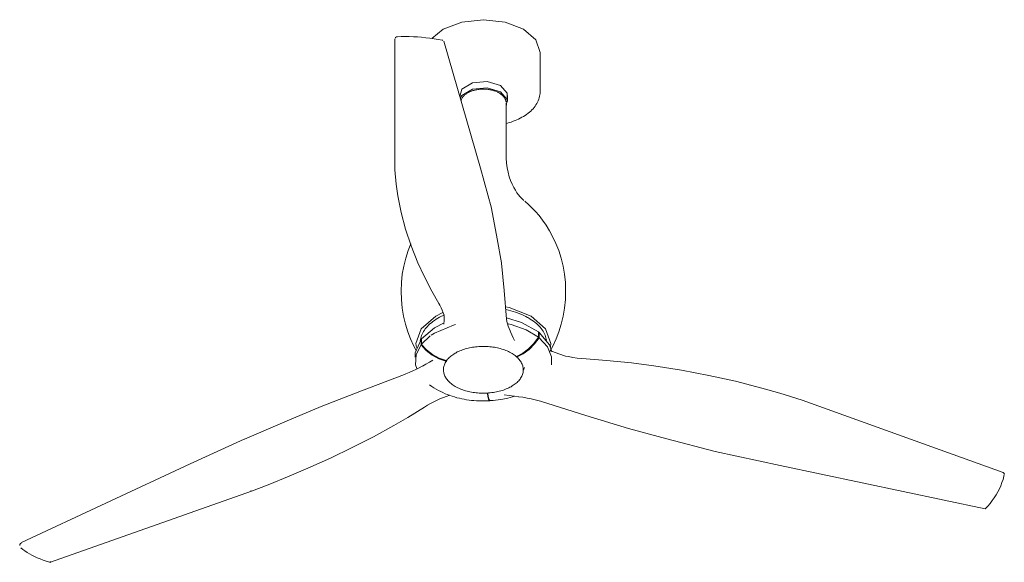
# Model space of a CAD drawing. Header units: millimetres. Extents: x 5770 to 11194, y -2952 to 7544.
# Tile 1 of 3: x 7745 to 8874, y -2952 to -2329. Entities that reach past the tile are written whole.
import ezdxf

# ---------------------------------------------------------------- set-up
doc = ezdxf.new("R2010")
doc.units = ezdxf.units.MM
doc.layers.add('E-LITE-EQPM', color=7, linetype='Continuous', lineweight=20)

# ---------------------------------------------------------------- blocks, each defined once
blk = doc.blocks.new('32026 - 32030 MINI ETERFAN Matt black ceiling fan with DC motor-507610-00 Isometrico PDF')
at = {"layer": 'E-LITE-EQPM', "color": 251, "lineweight": 9, "true_color": 0x636466}
for p, q in [((2297.1, -2501.2), (2297.1, -2351.7)), ((2353.1, -2354.1), (2395.1, -2499.6)), ((2463.5, -2412.1), (2463.5, -2366.8)), ((2424.6, -2488.4), (2424.6, -2424.9)), ((2426.2, -2423.3), (2426.2, -2416.1)), ((2407.8, -2545.7), (2395.1, -2499.6)), ((2407.8, -2545.9), (2414.4, -2580.7)), ((2419.3, -2608.4), (2414.4, -2580.7)), ((2419.3, -2608.6), (2422.2, -2639.8)), ((2425.1, -2672.9), (2422.2, -2639.8)), ((2327.2, -2696.1), (2327, -2696.1)), ((2327, -2696.1), (2327, -2702.3)), ((2327.3, -2695.9), (2327.2, -2696.1)), ((2327.4, -2701.7), (2337.6, -2692)), ((2327.4, -2701.7), (2327.4, -2695.5)), ((2461.8, -2693.6), (2461.6, -2693.6)), ((2461.8, -2687.4), (2461.8, -2693.6)), ((2462.4, -2688.1), (2461.8, -2687.5)), ((2462.5, -2688.1), (2462.4, -2688.1)), ((2462.4, -2694.3), (2462.5, -2694.3)), ((2462.5, -2694.3), (2462.5, -2688.1)), ((2327, -2702.3), (2327.2, -2702.3)), ((2327.5, -2701.8), (2327.4, -2701.7)), ((2355.5, -2721), (2355.5, -2720.3)), ((2437.2, -2715.2), (2437.2, -2716.1)), ((2474.3, -2710.6), (2474.7, -2710)), ((2258.9, -2755.2), (2307.9, -2736.3)), ((2258.9, -2755.2), (2212.6, -2773.1)), ((2403.1, -2757.5), (2403.1, -2758.9)), ((2403.7, -2758.8), (2403.7, -2757.5)), ((2994.4, -2848.8), (2764, -2765.9)), ((2173.4, -2789.6), (2212.6, -2773.1)), ((2464, -2767), (2515.8, -2783.2)), ((2515.8, -2783.2), (2564.8, -2798.4)), ((2173.4, -2789.6), (2124.4, -2810.4)), ((2564.8, -2798.4), (2608.8, -2810.1)), ((2062.4, -2838.9), (2124.3, -2810.4)), ((2608.8, -2810.1), (2664.2, -2824.6)), ((2664.2, -2824.6), (2738.6, -2840.8)), ((2062.4, -2838.9), (1869, -2929.2)), ((2738.6, -2840.8), (2973.8, -2890.5)), ((1902, -2951.7), (2132.6, -2870))]:
    blk.add_line(p, q, dxfattribs=at)
for points in [[(2339.5, -2351, 0), (2352.5, -2340.3, 0), (2373.6, -2332.2, 0), (2398.5, -2329.3, 0), (2423.3, -2332.2, 0), (2444.4, -2340.3, 0)], [(2444.4, -2340.3, 0), (2458.5, -2352.5, 0), (2463.5, -2366.8, 0)], [(2297.2, -2350.9, 0), (2297.7, -2349.8, 0), (2298.7, -2349.1, 0), (2299.9, -2348.9, 0)], [(2299.7, -2348.9, 0), (2304.2, -2348.7, 0), (2308.8, -2348.7, 0), (2313.5, -2348.7, 0), (2318.2, -2348.8, 0), (2322.9, -2349.1, 0), (2327.7, -2349.5, 0), (2332.4, -2350, 0), (2337.2, -2350.6, 0), (2342, -2351.3, 0), (2346.8, -2352.1, 0), (2351.6, -2353, 0), (2352.1, -2353.1, 0)], [(2371.4, -2417.4, 0), (2373.7, -2408.9, 0), (2385.9, -2401.9, 0), (2402.8, -2400.3, 0), (2418.1, -2404.8, 0)], [(2371.9, -2419.2, 0), (2373.7, -2416.1, 0), (2385.9, -2409.1, 0), (2402.8, -2407.5, 0), (2418.1, -2412, 0)], [(2372.8, -2422.2, 0), (2372.9, -2421.7, 0), (2373.2, -2421, 0), (2373.5, -2420.3, 0), (2373.8, -2419.7, 0), (2374.2, -2419, 0), (2374.6, -2418.4, 0), (2375.1, -2417.8, 0), (2375.6, -2417.2, 0), (2376.1, -2416.7, 0), (2376.7, -2416.1, 0), (2377.3, -2415.6, 0), (2377.9, -2415.1, 0), (2378.6, -2414.6, 0), (2379.2, -2414.1, 0), (2379.9, -2413.6, 0), (2380.7, -2413.2, 0), (2381.4, -2412.8, 0), (2382.2, -2412.4, 0), (2383, -2412, 0), (2383.9, -2411.7, 0), (2384.7, -2411.3, 0), (2385.6, -2411, 0), (2386.5, -2410.7, 0), (2387.4, -2410.5, 0), (2388.3, -2410.2, 0), (2389.2, -2410, 0), (2390.2, -2409.8, 0), (2391.1, -2409.6, 0), (2392.1, -2409.5, 0), (2393.1, -2409.3, 0), (2394.1, -2409.2, 0), (2395.1, -2409.1, 0), (2396.1, -2409, 0), (2397.1, -2409, 0), (2398.1, -2409, 0), (2399.1, -2409, 0), (2400.1, -2409, 0), (2401.1, -2409.1, 0), (2402.1, -2409.1, 0), (2403.1, -2409.2, 0), (2404, -2409.3, 0), (2405, -2409.5, 0), (2406, -2409.6, 0), (2406.9, -2409.8, 0), (2407.9, -2410, 0), (2408.8, -2410.3, 0), (2409.7, -2410.5, 0), (2410.6, -2410.8, 0), (2411.5, -2411.1, 0), (2412.4, -2411.4, 0), (2413.2, -2411.7, 0), (2414.1, -2412.1, 0), (2414.9, -2412.5, 0), (2415.6, -2412.9, 0), (2416.4, -2413.3, 0), (2416.4, -2413.3, 0)], [(2424.5, -2423.8, 0), (2424.4, -2423.1, 0), (2424.2, -2422.4, 0), (2424, -2421.7, 0), (2423.8, -2421, 0), (2423.5, -2420.3, 0), (2423.1, -2419.7, 0), (2422.7, -2419, 0), (2422.3, -2418.4, 0), (2421.8, -2417.8, 0), (2421.3, -2417.2, 0), (2420.8, -2416.7, 0), (2420.3, -2416.1, 0), (2419.7, -2415.6, 0), (2419, -2415.1, 0), (2418.4, -2414.6, 0), (2417.7, -2414.1, 0), (2417, -2413.6, 0), (2416.4, -2413.3, 0)], [(2418.1, -2404.8, 0), (2425.9, -2413.6, 0), (2425.9, -2418.7, 0)], [(2418.1, -2412, 0), (2425.9, -2420.8, 0), (2424.5, -2428.9, 0)], [(2463.5, -2412.1, 0), (2463.4, -2413.8, 0), (2463.2, -2415.5, 0), (2462.9, -2417.2, 0), (2462.5, -2418.9, 0), (2462, -2420.6, 0), (2461.4, -2422.3, 0), (2460.6, -2423.9, 0), (2459.8, -2425.5, 0), (2458.8, -2427, 0), (2457.8, -2428.5, 0), (2456.6, -2430, 0), (2455.4, -2431.4, 0), (2454.1, -2432.8, 0), (2452.7, -2434.1, 0), (2451.2, -2435.4, 0), (2449.7, -2436.7, 0), (2448, -2437.9, 0), (2446.3, -2439.1, 0), (2444.6, -2440.2, 0), (2442.7, -2441.3, 0), (2440.8, -2442.3, 0), (2438.9, -2443.3, 0), (2436.8, -2444.2, 0), (2434.8, -2445.1, 0), (2432.6, -2445.9, 0), (2430.4, -2446.7, 0), (2428.2, -2447.4, 0), (2426, -2448.1, 0), (2424.3, -2448.5, 0)], [(2424.6, -2488.2, 0), (2425, -2493.8, 0), (2425.7, -2499.2, 0), (2426.8, -2504.4, 0), (2428.2, -2509.4, 0), (2429.7, -2513.9, 0), (2431.5, -2518.1, 0), (2433.3, -2521.8, 0), (2435.2, -2525, 0), (2437, -2527.8, 0), (2438.8, -2530.2, 0), (2440.4, -2532.2, 0), (2441.8, -2533.8, 0), (2443, -2535, 0), (2444, -2535.9, 0), (2444.7, -2536.6, 0), (2445, -2536.7, 0)], [(2297.1, -2501.4, 0), (2298.4, -2518, 0), (2300.3, -2531.2, 0)], [(2300.3, -2531.2, 0), (2304.1, -2550.3, 0), (2309.3, -2569.5, 0), (2315.7, -2588.8, 0), (2323.4, -2608.1, 0), (2330.5, -2623.7, 0)], [(2474.8, -2709.9, 0), (2478.5, -2703, 0), (2481.9, -2695.4, 0), (2485.1, -2687.2, 0), (2487.8, -2678.6, 0), (2490, -2669.5, 0), (2491.6, -2660.1, 0), (2492.5, -2650.4, 0), (2492.8, -2640.7, 0), (2492.5, -2630.9, 0), (2491.4, -2621.3, 0), (2489.8, -2611.9, 0), (2487.6, -2602.8, 0), (2484.8, -2594.2, 0), (2481.7, -2586.1, 0), (2478.2, -2578.6, 0), (2474.4, -2571.6, 0), (2470.4, -2565.2, 0), (2466.4, -2559.3, 0), (2462.3, -2554.1, 0), (2458.2, -2549.3, 0), (2454.2, -2545.1, 0), (2450.3, -2541.3, 0), (2446.5, -2538, 0), (2445.9, -2537.5, 0)], [(2321.5, -2708.7, 0), (2318.5, -2703, 0), (2315, -2695.4, 0), (2311.9, -2687.2, 0), (2309.2, -2678.6, 0), (2307, -2669.5, 0), (2305.4, -2660.1, 0), (2304.4, -2650.4, 0), (2304.1, -2640.7, 0), (2304.5, -2630.9, 0), (2305.5, -2621.3, 0), (2307.1, -2611.9, 0), (2309.4, -2602.8, 0), (2312.1, -2594.2, 0), (2315.1, -2586.6, 0)], [(2330.5, -2623.7, 0), (2339.4, -2640.9, 0), (2347.3, -2654.7, 0)], [(2353.4, -2668.3, 0), (2352.5, -2665.5, 0), (2351.4, -2662.6, 0), (2350.1, -2659.7, 0), (2348.6, -2656.8, 0), (2347.3, -2654.7, 0)], [(2453.1, -2669.3, 0), (2428, -2659.6, 0), (2423.9, -2658.7, 0)], [(2424.1, -2661.8, 0), (2424.6, -2661.9, 0), (2427.3, -2662.6, 0), (2430, -2663.3, 0), (2432.6, -2664, 0), (2435.2, -2664.8, 0), (2437.7, -2665.7, 0), (2440.1, -2666.6, 0), (2442.5, -2667.6, 0), (2444.8, -2668.7, 0), (2447, -2669.7, 0), (2449.1, -2670.9, 0), (2450.2, -2671.5, 0)], [(2352, -2665.2, 0), (2343.9, -2669.3, 0), (2327.1, -2683.8, 0), (2321.2, -2700.8, 0), (2321.7, -2705.5, 0)], [(2326.1, -2697.5, 0), (2326.3, -2696.3, 0), (2326.6, -2694.7, 0), (2327, -2693.2, 0), (2327.6, -2691.6, 0), (2328.2, -2690.1, 0), (2328.9, -2688.5, 0), (2329.8, -2687, 0), (2330.8, -2685.5, 0), (2331.8, -2684, 0), (2333, -2682.6, 0), (2334.3, -2681.1, 0), (2335.7, -2679.7, 0), (2337.2, -2678.3, 0), (2338.8, -2676.9, 0), (2340.5, -2675.6, 0), (2342.3, -2674.3, 0), (2344.2, -2673, 0), (2346.2, -2671.8, 0), (2348.2, -2670.7, 0), (2350.4, -2669.5, 0), (2352.6, -2668.5, 0), (2353.4, -2668.1, 0)], [(2353.3, -2678.4, 0), (2353.6, -2673.9, 0), (2353.4, -2669.4, 0), (2353.3, -2667.7, 0)], [(2425.1, -2671.5, 0), (2442.3, -2676.5, 0), (2461.8, -2687.4, 0)], [(2425.1, -2672.8, 0), (2425.5, -2675.4, 0), (2426.1, -2678.1, 0), (2426.9, -2680.8, 0), (2427.9, -2683.5, 0), (2429.1, -2686.2, 0), (2429.6, -2687.3, 0)], [(2450.2, -2671.5, 0), (2452.2, -2672.7, 0), (2454.1, -2673.9, 0), (2456, -2675.2, 0), (2457.7, -2676.6, 0), (2459.3, -2677.9, 0), (2460.8, -2679.3, 0), (2462.3, -2680.7, 0), (2463.6, -2682.2, 0), (2464.8, -2683.6, 0), (2465.9, -2685.1, 0), (2466.9, -2686.6, 0), (2467.8, -2688.1, 0), (2468.5, -2689.7, 0), (2469.2, -2691.2, 0), (2469.8, -2692.7, 0), (2470.2, -2694.3, 0), (2470.6, -2695.8, 0), (2470.7, -2696.8, 0)], [(2475.4, -2704.7, 0), (2475.7, -2700.8, 0), (2469.8, -2683.8, 0), (2453.1, -2669.3, 0)], [(2327.4, -2695.5, 0), (2342.5, -2682.6, 0), (2353.4, -2677.2, 0)], [(2338.6, -2691.3, 0), (2342.5, -2688.8, 0), (2364.4, -2679.6, 0), (2366.6, -2679, 0)], [(2461.6, -2693.6, 0), (2447.6, -2685.1, 0), (2430.3, -2679, 0), (2426.9, -2678.2, 0)], [(2320.3, -2716.6, 0), (2320.4, -2711.3, 0), (2327, -2696.1, 0)], [(2429.7, -2687.5, 0), (2431, -2690.9, 0), (2432.5, -2694.2, 0), (2434, -2697.2, 0)], [(2461.6, -2693.6, 0), (2456.4, -2700.7, 0), (2450.3, -2706.9, 0), (2443.6, -2711.9, 0), (2436.5, -2715.5, 0)], [(2437.2, -2716.1, 0), (2444.2, -2712.5, 0), (2451, -2707.5, 0), (2457.2, -2701.3, 0), (2462.4, -2694.3, 0)], [(2476.5, -2725.2, 0), (2476.6, -2716.1, 0), (2471.9, -2704.7, 0), (2462.4, -2694.3, 0)], [(2462.5, -2688.1, 0), (2474.2, -2702.2, 0), (2476.8, -2710.4, 0)], [(2327.2, -2702.3, 0), (2321.4, -2713.5, 0), (2320.8, -2725.3, 0), (2322, -2729.5, 0)], [(2327.2, -2702.3, 0), (2333, -2708.7, 0), (2339.9, -2714.1, 0), (2347.5, -2718.2, 0), (2355.5, -2721, 0)], [(2355.9, -2720.4, 0), (2347.9, -2717.7, 0), (2340.3, -2713.5, 0), (2333.4, -2708.1, 0), (2327.5, -2701.8, 0)], [(2366.3, -2750, 0), (2365.1, -2749.3, 0), (2363.8, -2748.5, 0), (2362.7, -2747.7, 0), (2361.6, -2746.8, 0), (2360.5, -2745.9, 0), (2359.5, -2745, 0), (2358.6, -2744.1, 0), (2357.7, -2743.2, 0), (2356.9, -2742.2, 0), (2356.2, -2741.2, 0), (2355.5, -2740.2, 0), (2354.9, -2739.2, 0), (2354.4, -2738.1, 0), (2353.9, -2737.1, 0), (2353.5, -2736, 0), (2353.2, -2734.9, 0), (2353, -2733.8, 0), (2352.8, -2732.7, 0), (2352.7, -2731.6, 0), (2352.7, -2730.5, 0), (2352.8, -2729.4, 0), (2352.9, -2728.3, 0), (2353.2, -2727.2, 0), (2353.5, -2726.1, 0), (2353.8, -2725.1, 0), (2354.3, -2724, 0), (2354.8, -2723, 0), (2355.4, -2721.9, 0), (2356, -2720.9, 0), (2356.7, -2719.9, 0), (2357.5, -2718.9, 0), (2358.4, -2718, 0), (2359.3, -2717, 0), (2360.3, -2716.1, 0), (2361.3, -2715.3, 0), (2362.4, -2714.4, 0), (2363.5, -2713.6, 0), (2364.7, -2712.8, 0), (2366, -2712, 0), (2367.3, -2711.3, 0), (2368.6, -2710.5, 0), (2370, -2709.9, 0), (2371.5, -2709.2, 0), (2373, -2708.6, 0), (2374.5, -2708, 0), (2376.1, -2707.5, 0), (2377.7, -2707, 0), (2379.3, -2706.5, 0), (2381, -2706.1, 0), (2382.7, -2705.7, 0), (2384.4, -2705.4, 0), (2386.1, -2705.1, 0), (2387.9, -2704.8, 0), (2389.6, -2704.6, 0), (2391.4, -2704.4, 0), (2393.2, -2704.3, 0), (2395, -2704.2, 0), (2396.8, -2704.1, 0), (2398.6, -2704.1, 0), (2400.5, -2704.1, 0), (2402.3, -2704.2, 0), (2404.1, -2704.3, 0), (2405.9, -2704.4, 0), (2407.6, -2704.6, 0), (2409.4, -2704.9, 0), (2411.2, -2705.1, 0), (2412.9, -2705.5, 0), (2414.6, -2705.8, 0), (2416.3, -2706.2, 0), (2417.9, -2706.6, 0), (2419.6, -2707.1, 0), (2421.2, -2707.6, 0), (2422.7, -2708.2, 0), (2424.2, -2708.7, 0), (2425.7, -2709.3, 0), (2427.2, -2710, 0), (2428.5, -2710.7, 0), (2429.9, -2711.4, 0), (2430.6, -2711.8, 0)], [(2492.6, -2715.1, 0), (2485.1, -2712.6, 0), (2477.8, -2709.9, 0), (2475.4, -2709, 0)], [(2340.6, -2719.9, 0), (2336.6, -2722.3, 0), (2332.4, -2724.6, 0), (2328.5, -2726.6, 0)], [(2366.3, -2750, 0), (2367.7, -2750.8, 0), (2369, -2751.5, 0), (2370.4, -2752.1, 0), (2371.9, -2752.8, 0), (2373.4, -2753.4, 0), (2374.9, -2753.9, 0), (2376.5, -2754.5, 0), (2378.1, -2755, 0), (2379.8, -2755.4, 0), (2381.4, -2755.8, 0), (2383.1, -2756.2, 0), (2384.8, -2756.5, 0), (2386.6, -2756.8, 0), (2388.3, -2757.1, 0), (2390.1, -2757.3, 0), (2391.9, -2757.5, 0), (2393.7, -2757.6, 0), (2395.5, -2757.7, 0), (2397.3, -2757.7, 0), (2399.1, -2757.7, 0), (2400.9, -2757.7, 0), (2402.7, -2757.6, 0), (2404.5, -2757.5, 0), (2406.3, -2757.4, 0), (2408.1, -2757.1, 0), (2409.9, -2756.9, 0), (2411.6, -2756.6, 0), (2413.4, -2756.3, 0), (2415.1, -2755.9, 0), (2416.7, -2755.5, 0), (2418.4, -2755.1, 0), (2420, -2754.6, 0), (2421.6, -2754.1, 0), (2423.1, -2753.5, 0), (2424.6, -2752.9, 0), (2426.1, -2752.3, 0), (2427.5, -2751.7, 0), (2428.9, -2751, 0), (2430.2, -2750.3, 0), (2431.5, -2749.5, 0), (2432.8, -2748.7, 0), (2433.9, -2747.9, 0), (2435.1, -2747.1, 0), (2436.1, -2746.2, 0), (2437.1, -2745.3, 0), (2438.1, -2744.4, 0), (2439, -2743.4, 0), (2439.8, -2742.5, 0), (2440.5, -2741.5, 0), (2441.2, -2740.5, 0), (2441.9, -2739.4, 0), (2442.4, -2738.4, 0), (2442.9, -2737.3, 0), (2443.3, -2736.3, 0), (2443.6, -2735.2, 0), (2443.9, -2734.1, 0), (2444.1, -2733, 0), (2444.2, -2731.9, 0), (2444.2, -2730.8, 0), (2444.2, -2729.7, 0), (2444, -2728.6, 0), (2443.8, -2727.5, 0), (2443.6, -2726.4, 0), (2443.2, -2725.4, 0), (2442.8, -2724.3, 0), (2442.3, -2723.2, 0), (2441.7, -2722.2, 0), (2441.1, -2721.2, 0), (2440.4, -2720.2, 0), (2439.6, -2719.2, 0), (2438.8, -2718.2, 0), (2437.9, -2717.3, 0), (2437, -2716.4, 0), (2435.9, -2715.5, 0), (2434.9, -2714.6, 0), (2433.7, -2713.8, 0), (2432.5, -2713, 0), (2431.3, -2712.2, 0), (2430.6, -2711.8, 0)], [(2516.3, -2718.3, 0), (2511.2, -2717.9, 0), (2506.1, -2717.4, 0), (2501.1, -2716.7, 0), (2496.1, -2715.8, 0), (2492.5, -2715.1, 0)], [(2568.2, -2723.1, 0), (2539.6, -2720.1, 0), (2516.3, -2718.3, 0)], [(2328.4, -2726.6, 0), (2324.9, -2728.5, 0), (2321.2, -2730.4, 0), (2317.5, -2732.2, 0), (2313.5, -2734, 0), (2309.5, -2735.7, 0), (2307.9, -2736.3, 0)], [(2444.4, -2731.3, 0), (2444.8, -2730.2, 0), (2445.5, -2728.1, 0)], [(2717.8, -2751.8, 0), (2687.5, -2744.1, 0), (2656.8, -2737.3, 0), (2625.6, -2731.4, 0), (2594, -2726.4, 0), (2568.2, -2723.1, 0)], [(2336.8, -2748.2, 0), (2339.3, -2749.9, 0), (2341.8, -2751.6, 0), (2344.3, -2753.1, 0), (2346.9, -2754.6, 0), (2349.5, -2755.9, 0), (2352.1, -2757.1, 0), (2354.7, -2758.3, 0), (2357.4, -2759.4, 0), (2360.1, -2760.4, 0), (2362.8, -2761.3, 0), (2365.5, -2762.1, 0), (2368.2, -2762.9, 0), (2371, -2763.6, 0), (2373.7, -2764.2, 0), (2376.5, -2764.7, 0), (2379.3, -2765.2, 0), (2382.1, -2765.6, 0), (2384.9, -2766, 0), (2387.7, -2766.2, 0), (2390.5, -2766.4, 0), (2393.3, -2766.6, 0), (2396.2, -2766.7, 0), (2399, -2766.7, 0), (2401.8, -2766.6, 0), (2404.6, -2766.5, 0), (2405.6, -2766.5, 0)], [(2764, -2765.9, 0), (2738.4, -2757.7, 0), (2717.8, -2751.8, 0)], [(2331.1, -2773.7, 0), (2334.5, -2771.6, 0), (2338, -2769.6, 0), (2341.7, -2767.6, 0), (2345.5, -2765.6, 0), (2348.5, -2764.2, 0)], [(2348.4, -2764.2, 0), (2355.7, -2761.5, 0), (2359.9, -2760.1, 0)], [(2403.1, -2758.9, 0), (2404, -2763.2, 0), (2404.9, -2765.7, 0), (2405.7, -2766.5, 0), (2405.9, -2766.3, 0)], [(2406.1, -2766.4, 0), (2405.3, -2765.7, 0), (2404.5, -2763.1, 0), (2403.7, -2758.8, 0)], [(2434.5, -2761.2, 0), (2431.9, -2762, 0), (2429.1, -2762.8, 0), (2426.4, -2763.4, 0), (2420.8, -2764.6, 0), (2418.1, -2765.1, 0), (2415.3, -2765.5, 0), (2412.5, -2765.8, 0), (2409.6, -2766.1, 0), (2406.8, -2766.3, 0), (2406, -2766.4, 0)], [(2422.2, -2759.7, 0), (2428.1, -2760.3, 0), (2433.8, -2761.1, 0), (2438.9, -2761.9, 0)], [(2439, -2761.9, 0), (2443.8, -2762.5, 0), (2448.5, -2763.3, 0), (2453.2, -2764.2, 0), (2457.8, -2765.3, 0), (2462.3, -2766.5, 0), (2464, -2767, 0)], [(2331.1, -2773.7, 0), (2311.9, -2785.6, 0), (2295.7, -2794.9, 0)], [(2295.7, -2794.9, 0), (2272.4, -2807.7, 0), (2248.2, -2820.2, 0), (2223.1, -2832.2, 0), (2197.2, -2843.9, 0), (2175.8, -2853.1, 0)], [(2175.8, -2853.1, 0), (2151.8, -2862.7, 0), (2132.6, -2870, 0)], [(2974, -2890.4, 0), (2976.8, -2887.3, 0), (2979.4, -2884.2, 0), (2981.9, -2880.9, 0), (2984.2, -2877.6, 0), (2986.4, -2874.3, 0), (2988.3, -2870.9, 0), (2990.1, -2867.4, 0), (2991.7, -2863.9, 0), (2993.1, -2860.3, 0), (2994.3, -2856.7, 0), (2995.3, -2853.1, 0), (2995.7, -2851.2, 0)], [(2995.8, -2850.4, 0), (2995.4, -2849.4, 0), (2994.5, -2848.8, 0), (2994.4, -2848.8, 0)], [(2131.6, -2869.8, 0), (2132.2, -2870.1, 0), (2132.8, -2869.9, 0)], [(1866.8, -2932.6, 0), (1867, -2931.2, 0), (1867.8, -2930.1, 0), (1868.9, -2929.3, 0)], [(1868.2, -2935, 0), (1870.4, -2936.9, 0), (1872.8, -2938.7, 0), (1875.3, -2940.4, 0), (1878, -2942.1, 0), (1880.9, -2943.7, 0), (1883.9, -2945.2, 0), (1887, -2946.6, 0), (1890.3, -2947.9, 0), (1893.7, -2949.2, 0), (1897.3, -2950.4, 0), (1901, -2951.5, 0), (1901.9, -2951.7, 0)], [(1902.3, -2951, 0), (1902.1, -2951.6, 0), (1901.9, -2951.8, 0)]]:
    blk.add_polyline3d(points, dxfattribs=at)

msp = doc.modelspace()

# ---------------------------------------------------------------- block references
at = {"layer": 'E-LITE-EQPM', "color": 251, "lineweight": 9, "true_color": 0x5b5b5b}
msp.add_blockref('32026 - 32030 MINI ETERFAN Matt black ceiling fan with DC motor-507610-00 Isometrico PDF', (5878.1, 0), dxfattribs=at)

doc.saveas('drawing.dxf')
